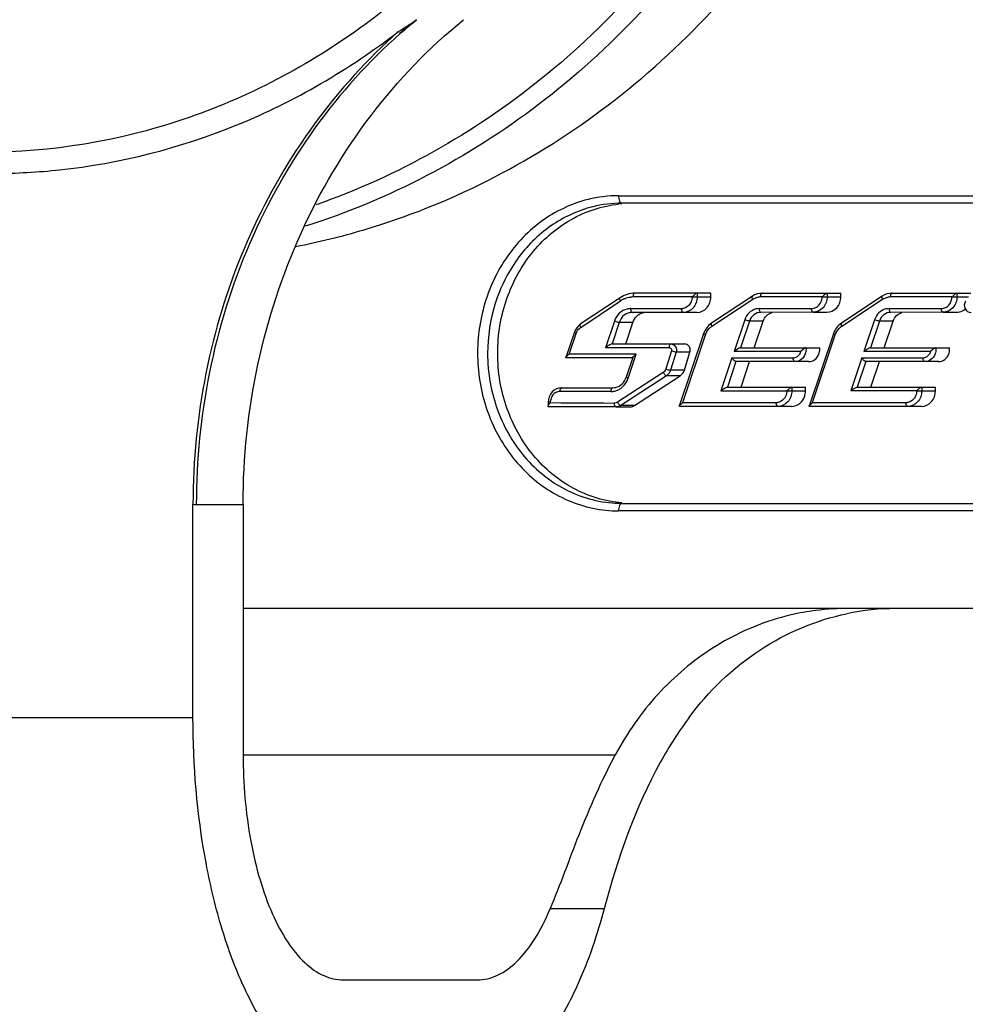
# Model space of a CAD drawing. Header units: millimetres. Extents: x 0 to 420, y 0 to 297.
# Tile 13 of 105: x 90.39 to 94.17, y 113.08 to 117.01. Entities that reach past the tile are written whole.
import ezdxf

# ---------------------------------------------------------------- set-up
doc = ezdxf.new("R2010")
doc.units = ezdxf.units.MM
doc.header["$LTSCALE"] = 23.1
doc.layers.get('0').update_dxf_attribs({"linetype": 'CONTINUOUS'})
doc.layers.add('DIM_PILOTEES', color=7, linetype='CONTINUOUS')
doc.styles.get("Standard").update_dxf_attribs({"font": 'txt', "width": 0.7})
doc.dimstyles.new('DIMSTYLE_1', dxfattribs={"dimtxt": 2.5, "dimasz": 3.5, "dimexe": 2, "dimexo": 0, "dimtad": 1, "dimlfac": 3.333333, "dimdsep": 46, "dimtxsty": 'Standard', "dimblk": '_FILLED', "dimblk1": '_FILLED', "dimblk2": '_FILLED', "dimcen": 0.09, "dimazin": 2, "dimtp": 0.5, "dimtm": 0.5, "dimtfac": 1, "dimtofl": 0, "dimtmove": 0, "dimatfit": 3, "dimldrblk": '_FILLED', "dimfxl": 0, "dimtolj": 1, "dimarcsym": 0})

# ---------------------------------------------------------------- blocks, each defined once
blk = doc.blocks.new('_FILLED')
at = {"color": 0, "linetype": 'ByBlock'}
blk.add_solid([(0, 0), (-1, 0.1429), (-1, -0.1429)], dxfattribs=at)
blk = doc.blocks.new('*D3')
at = {"layer": 'DIM_PILOTEES', "color": 2, "linetype": 'Continuous'}
for p, q in [((74.3574, 100.1284), (74.3574, 170.3745)), ((137.9574, 98.666), (137.9574, 170.3745)), ((74.3574, 168.3745), (106.1574, 168.3745)), ((137.9574, 168.3745), (106.1574, 168.3745))]:
    blk.add_line(p, q, dxfattribs=at)
at = {"layer": 'DIM_PILOTEES', "color": 2, "linetype": 'Continuous', "xscale": 3.5, "yscale": 3.5, "zscale": 3.5, "rotation": 180}
blk.add_blockref('_FILLED', (74.3574, 168.3745), dxfattribs=at)
at = {"layer": 'DIM_PILOTEES', "color": 2, "linetype": 'Continuous', "xscale": 3.5, "yscale": 3.5, "zscale": 3.5}
blk.add_blockref('_FILLED', (137.9574, 168.3745), dxfattribs=at)
at = {"layer": 'DIM_PILOTEES', "color": 2, "linetype": 'Continuous', "insert": (106.1574, 171.4995), "char_height": 2.5, "width": 8.035714, "attachment_point": 2, "line_spacing_factor": 0.9}
blk.add_mtext('{\\ftxt;\\W0.0001;\\H0.0001;\\~}{\\ftxt;\\W2.1428571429;\\H2.5; }{\\ftxt;\\W0.0001;\\H0.0001;\\~}', dxfattribs=at)

msp = doc.modelspace()

# ---------------------------------------------------------------- linework, layer by layer
at = {"color": 7, "linetype": 'Continuous'}
for p, q in [((92.7874, 116.3104), (95.8842, 116.3104)), ((95.8996, 116.2804), (92.8007, 116.2804)), ((93.1568, 115.9207), (92.8518, 115.9207)), ((93.102, 115.9207), (93.102, 115.9063)), ((93.1568, 115.9063), (93.1568, 115.9207)), ((93.3618, 115.9208), (93.6766, 115.9208)), ((93.6218, 115.9208), (93.6218, 115.9065)), ((93.6766, 115.9065), (93.6766, 115.9208)), ((93.8814, 115.9208), (94.1962, 115.9208)), ((94.1413, 115.9208), (94.1413, 115.9065)), ((92.7933, 115.9026), (92.6342, 115.7963)), ((92.6359, 115.7839), (92.7949, 115.8902)), ((93.0818, 115.9062), (92.8451, 115.9057)), ((93.0818, 115.9063), (93.1568, 115.9063)), ((93.3227, 115.9089), (93.1593, 115.8008)), ((93.1609, 115.7883), (93.3243, 115.8963)), ((93.6017, 115.906), (93.3553, 115.9058)), ((93.6218, 115.9065), (93.6766, 115.9065)), ((93.8422, 115.9089), (93.6788, 115.8008)), ((93.6804, 115.7883), (93.8438, 115.8963)), ((94.1213, 115.906), (93.8748, 115.9058)), ((94.1413, 115.9065), (94.1873, 115.9065)), ((92.8355, 115.8592), (93.0397, 115.8592)), ((93.1012, 115.8442), (92.8421, 115.8442)), ((93.3499, 115.8592), (93.5596, 115.8594)), ((93.5663, 115.8444), (93.3566, 115.8442)), ((93.5663, 115.8444), (93.6206, 115.8444)), ((93.8694, 115.8592), (94.0791, 115.8594)), ((94.0858, 115.8444), (93.8761, 115.8442)), ((94.0858, 115.8444), (94.1402, 115.8444)), ((92.7708, 115.8091), (92.7352, 115.7028)), ((92.7901, 115.8038), (92.7613, 115.7178)), ((92.8449, 115.8038), (92.7901, 115.8038)), ((92.8161, 115.7178), (92.8449, 115.8038)), ((93.2922, 115.8145), (93.2496, 115.6877)), ((93.3115, 115.8092), (93.2757, 115.7027)), ((93.3663, 115.8092), (93.3115, 115.8092)), ((93.3305, 115.7027), (93.3663, 115.8092)), ((93.8118, 115.8145), (93.7692, 115.6877)), ((93.831, 115.8092), (93.7953, 115.7027)), ((93.8859, 115.8092), (93.831, 115.8092)), ((93.8501, 115.7027), (93.8859, 115.8092)), ((92.6106, 115.765), (92.5762, 115.6638)), ((92.59, 115.6774), (92.6181, 115.7602)), ((93.1274, 115.7585), (93.0305, 115.4695)), ((93.6469, 115.7585), (93.5501, 115.4695)), ((92.7613, 115.7178), (93.0521, 115.7178)), ((93.0442, 115.4831), (93.1349, 115.7537)), ((93.5638, 115.4831), (93.6545, 115.7537)), ((92.9906, 115.7028), (92.7352, 115.7028)), ((92.9989, 115.6898), (92.9764, 115.6178)), ((93.0183, 115.6848), (92.9958, 115.6129)), ((93.0731, 115.6848), (93.0183, 115.6848)), ((93.0506, 115.6128), (93.0731, 115.6848)), ((93.5163, 115.6877), (93.2496, 115.6877)), ((93.2757, 115.7027), (93.592, 115.7027)), ((93.527, 115.6969), (93.5163, 115.6877)), ((94.0358, 115.6877), (93.7692, 115.6877)), ((93.7953, 115.7027), (94.1116, 115.7027)), ((94.0465, 115.6969), (94.0358, 115.6877)), ((92.8457, 115.6624), (92.5772, 115.6624)), ((92.8584, 115.6774), (92.59, 115.6774)), ((92.8447, 115.6638), (92.8182, 115.5852)), ((92.8257, 115.5804), (92.8584, 115.6774)), ((93.2411, 115.6622), (93.1966, 115.5297)), ((93.257, 115.6472), (93.2227, 115.5447)), ((93.2411, 115.6622), (93.4863, 115.6622)), ((93.5478, 115.6472), (93.257, 115.6472)), ((93.2775, 115.5447), (93.3119, 115.6472)), ((93.7606, 115.6622), (93.7161, 115.5297)), ((93.7766, 115.6472), (93.7422, 115.5447)), ((93.7606, 115.6622), (94.0059, 115.6622)), ((94.0674, 115.6472), (93.7766, 115.6472)), ((93.797, 115.5447), (93.8314, 115.6472)), ((92.966, 115.6037), (92.7828, 115.4848)), ((93.0506, 115.6128), (92.9958, 115.6129)), ((92.9794, 115.5907), (92.7962, 115.4719)), ((92.851, 115.4719), (93.0342, 115.5907)), ((93.0342, 115.5907), (92.9794, 115.5907)), ((92.7577, 115.5278), (92.5526, 115.5278)), ((92.5593, 115.5428), (92.7644, 115.5428)), ((93.1966, 115.5297), (93.4806, 115.5302)), ((93.2227, 115.5447), (93.5354, 115.5447)), ((93.4806, 115.5447), (93.4806, 115.5302)), ((93.4806, 115.5302), (93.5354, 115.5302)), ((93.5354, 115.5302), (93.5354, 115.5447)), ((93.9799, 115.5301), (93.7161, 115.5297)), ((93.7422, 115.5447), (94.0549, 115.5447)), ((93.98, 115.5302), (94.0549, 115.5302)), ((94.0001, 115.5447), (94.0001, 115.5302)), ((94.0549, 115.5302), (94.0549, 115.5447)), ((92.5058, 115.4853), (92.5058, 115.4684)), ((92.5105, 115.479), (92.5138, 115.4829)), ((92.5137, 115.483), (92.5565, 115.4824)), ((92.5565, 115.4824), (92.7276, 115.4818)), ((92.7276, 115.4818), (92.7704, 115.4813)), ((93.0442, 115.4831), (93.4183, 115.4831)), ((93.5638, 115.4831), (93.9378, 115.4831)), ((92.7775, 115.4663), (92.5074, 115.4668)), ((92.5087, 115.4756), (92.5105, 115.479)), ((92.7723, 115.4813), (92.7704, 115.4813)), ((92.7775, 115.4663), (92.8341, 115.4663)), ((92.7942, 115.4723), (92.7962, 115.4719)), ((92.851, 115.4719), (92.7962, 115.4719)), ((93.4798, 115.4681), (93.0315, 115.4681)), ((93.9993, 115.4681), (93.5511, 115.4681)), ((91.0848, 114.2245), (91.0848, 115.0766)), ((91.0982, 115.0764), (91.2854, 115.0764)), ((91.2854, 115.0764), (91.2854, 114.0745)), ((96.1873, 115.0504), (92.7874, 115.0504)), ((92.8007, 115.0804), (96.1873, 115.0804)), ((96.1873, 114.6595), (91.2854, 114.6595)), ((89.4735, 114.2245), (91.0848, 114.2245)), ((91.2854, 114.0745), (92.7744, 114.0745)), ((92.7297, 113.4595), (92.5144, 113.4595)), ((91.6866, 113.1745), (92.2215, 113.1745))]:
    msp.add_line(p, q, dxfattribs=at)
for centre, radius, start, end in [((91.1275, 118.2488), 1.4998, 301.2975, 304.613), ((90.1597, 119.2447), 2.8785, 307.4845, 309.2124), ((93.3559, 115.3278), 2.177, 129.2161, 131.4652), ((93.615, 115.057), 2.5627, 131.8069, 133.1591), ((90.2791, 118.9633), 2.5637, 270.3003, 276.0879), ((92.7878, 115.8008), 0.5096, 90.0459, 103.9216), ((92.8011, 115.7951), 0.4854, 90.0459, 103.9216), ((90.9395, 118.9662), 2.9124, 281.015, 286.5558), ((92.8477, 115.8112), 0.095, 118.2975, 123.762), ((92.8467, 115.8131), 0.0928, 112.7969, 118.2995), ((92.8451, 115.818), 0.0876, 90.0258, 95.7911), ((93.3553, 115.8507), 0.0551, 95.659, 101.2875), ((93.3553, 115.8503), 0.0555, 90.0426, 95.6593), ((93.8748, 115.8507), 0.0551, 95.6591, 101.2876), ((93.8749, 115.8503), 0.0555, 90.0427, 95.6595), ((93.0375, 115.9123), 0.0532, 272.3599, 277.3777), ((92.6594, 115.7487), 0.0423, 123.7859, 130.4379), ((93.196, 115.7358), 0.0632, 130.2484, 136.7421), ((93.1944, 115.7377), 0.0608, 123.4994, 130.256), ((93.7155, 115.7358), 0.0632, 130.2484, 136.7421), ((93.7139, 115.7377), 0.0608, 123.4994, 130.256), ((93.4802, 115.6966), 0.0372, 334.4038, 346.1547), ((93.9997, 115.6966), 0.0372, 334.4038, 346.1547), ((93.4863, 115.6899), 0.0277, 270.0524, 279.7805), ((94.0058, 115.6899), 0.0277, 270.0524, 279.7805), ((92.757, 115.5958), 0.068, 283.2156, 295.4806), ((92.7529, 115.6019), 0.0754, 307.7602, 319.4271), ((93.4662, 115.5302), 0.0692, 349.5703, 359.9656), ((93.4161, 115.5361), 0.0531, 272.3402, 277.3709), ((93.9357, 115.536), 0.053, 272.3315, 277.3702), ((91.0982, 115.3848), 0.3085, 267.5138, 269.9998), ((93.898, 113.6905), 0.969, 90.0353, 101.7525)]:
    msp.add_arc(centre, radius, start, end, dxfattribs=at)
for points, knots in [([(91.4548, 123.0145), (91.7832, 122.9161), (92.4194, 122.5923), (93.1672, 121.8111), (93.6545, 120.812), (93.8356, 119.6963), (93.6948, 118.5735), (93.2442, 117.5538), (92.526, 116.7402), (91.9022, 116.3877), (91.5773, 116.2743)], [0, 0, 0, 0, 0.119032, 0.242118, 0.369345, 0.499198, 0.629217, 0.756885, 0.880526, 1, 1, 1, 1]), ([(92.8032, 120.8183), (92.9096, 120.5406), (93.0483, 119.952), (93.0242, 119.05), (92.7718, 118.1909), (92.3099, 117.4451), (91.6737, 116.8743), (90.9133, 116.5294), (90.0941, 116.4433), (89.5592, 116.5641), (89.309, 116.6636)], [0, 0, 0, 0, 0.130828, 0.262503, 0.392895, 0.520228, 0.643644, 0.763545, 0.881554, 1, 1, 1, 1]), ([(93.8627, 119.6245), (93.8627, 119.2416), (93.7526, 118.4783), (93.2697, 117.4472), (92.5156, 116.6347), (91.8682, 116.2936), (91.5331, 116.1882)], [0, 0, 0, 0, 0.259966, 0.514893, 0.761572, 1, 1, 1, 1]), ([(91.7694, 116.1745), (91.9388, 116.2249), (92.2717, 116.3577), (92.8888, 116.7404), (93.5384, 117.4262), (94.0308, 118.4657), (94.1435, 119.2374), (94.1435, 119.6245)], [0, 0, 0, 0, 0.118639, 0.239016, 0.485381, 0.740119, 1, 1, 1, 1]), ([(91.2854, 115.0764), (91.2854, 115.2637), (91.3246, 115.6375), (91.4986, 116.1682), (91.7781, 116.6404), (92.0293, 116.9024), (92.1667, 117.0144)], [0, 0, 0, 0, 0.256015, 0.509302, 0.757698, 1, 1, 1, 1]), ([(90.551, 116.414), (90.7936, 116.4399), (91.2784, 116.5632), (91.7098, 116.8151), (91.9067, 116.9672)], [0, 0, 0, 0, 0.495096, 1, 1, 1, 1]), ([(91.9143, 116.9591), (91.7876, 116.8472), (91.5537, 116.5872), (91.2935, 116.125), (91.1337, 115.6112), (91.0982, 115.2532), (91.0982, 115.0764)], [0, 0, 0, 0, 0.240416, 0.492419, 0.748509, 1, 1, 1, 1]), ([(91.8621, 116.9264), (91.7403, 116.8122), (91.518, 116.5543), (91.2718, 116.1021), (91.1192, 115.6019), (91.0848, 115.2519), (91.0848, 115.0766)], [0, 0, 0, 0, 0.243075, 0.49167, 0.744641, 1, 1, 1, 1]), ([(92.7874, 116.3104), (92.7874, 116.3032), (92.7881, 116.2924), (92.7964, 116.2804), (92.8007, 116.2804)], [0, 0, 0, 0, 0.625681, 1, 1, 1, 1]), ([(92.6652, 116.2955), (92.5976, 116.2787), (92.4658, 116.2154), (92.3165, 116.0519), (92.2292, 115.8416), (92.2143, 115.6112), (92.2731, 115.3894), (92.3993, 115.204), (92.5781, 115.0799), (92.7188, 115.0504), (92.7874, 115.0504)], [0, 0, 0, 0, 0.119722, 0.244031, 0.372923, 0.504121, 0.634304, 0.760611, 0.881999, 1, 1, 1, 1]), ([(92.3038, 115.6804), (92.3038, 115.7546), (92.3283, 115.9022), (92.4351, 116.0946), (92.5988, 116.2322), (92.734, 116.2732), (92.8009, 116.2788)], [0, 0, 0, 0, 0.261979, 0.517312, 0.762668, 1, 1, 1, 1]), ([(92.6843, 116.2662), (92.6248, 116.2514), (92.5086, 116.1978), (92.3718, 116.0602), (92.2838, 115.8813), (92.2636, 115.7475), (92.2636, 115.6804)], [0, 0, 0, 0, 0.238019, 0.484344, 0.739427, 1, 1, 1, 1]), ([(92.8518, 115.9207), (92.8508, 115.9207), (92.8454, 115.9174), (92.8451, 115.9105), (92.8451, 115.9057)], [0, 0, 0, 0, 0.162232, 1, 1, 1, 1]), ([(93.102, 115.9207), (93.0983, 115.9207), (93.0912, 115.9145), (93.0853, 115.9093), (93.0818, 115.9062)], [0, 0, 0, 0, 0.443048, 1, 1, 1, 1]), ([(93.3618, 115.9208), (93.3609, 115.9208), (93.3555, 115.9176), (93.3552, 115.9106), (93.3552, 115.9058)], [0, 0, 0, 0, 0.162252, 1, 1, 1, 1]), ([(93.6218, 115.9208), (93.6183, 115.9208), (93.6113, 115.9153), (93.606, 115.9097), (93.6034, 115.906)], [0, 0, 0, 0, 0.440587, 1, 1, 1, 1]), ([(93.8814, 115.9208), (93.8805, 115.9208), (93.875, 115.9176), (93.8747, 115.9106), (93.8747, 115.9058)], [0, 0, 0, 0, 0.162252, 1, 1, 1, 1]), ([(94.1413, 115.9208), (94.1378, 115.9208), (94.1308, 115.9153), (94.1255, 115.9097), (94.1229, 115.906)], [0, 0, 0, 0, 0.440587, 1, 1, 1, 1]), ([(92.7949, 115.8902), (92.7942, 115.8915), (92.7926, 115.895), (92.791, 115.9011), (92.7933, 115.9026)], [0, 0, 0, 0, 0.35435, 1, 1, 1, 1]), ([(93.102, 115.9063), (93.102, 115.8906), (93.0916, 115.8591), (93.0608, 115.8442), (93.0464, 115.8442)], [0, 0, 0, 0, 0.519528, 1, 1, 1, 1]), ([(93.0809, 115.8967), (93.0802, 115.893), (93.0764, 115.8795), (93.0661, 115.8677), (93.0567, 115.8631)], [0, 0, 0, 0, 0.261374, 1, 1, 1, 1]), ([(93.1012, 115.8442), (93.1156, 115.8442), (93.1464, 115.8591), (93.1568, 115.8906), (93.1568, 115.9063)], [0, 0, 0, 0, 0.480473, 1, 1, 1, 1]), ([(93.3243, 115.8963), (93.3235, 115.8977), (93.3219, 115.9012), (93.3204, 115.9073), (93.3227, 115.9088)], [0, 0, 0, 0, 0.354145, 1, 1, 1, 1]), ([(93.6218, 115.9065), (93.6218, 115.8909), (93.6115, 115.8594), (93.5807, 115.8444), (93.5663, 115.8444)], [0, 0, 0, 0, 0.519516, 1, 1, 1, 1]), ([(93.5832, 115.8676), (93.5918, 115.874), (93.6, 115.8879), (93.6016, 115.9023), (93.6017, 115.906)], [0, 0, 0, 0, 0.740163, 1, 1, 1, 1]), ([(93.6035, 115.9062), (93.6052, 115.9063), (93.6114, 115.9065), (93.6175, 115.9065), (93.6218, 115.9065)], [0, 0, 0, 0, 0.290258, 1, 1, 1, 1]), ([(93.6206, 115.8444), (93.6351, 115.8442), (93.6662, 115.8591), (93.6766, 115.8908), (93.6766, 115.9065)], [0, 0, 0, 0, 0.48053, 1, 1, 1, 1]), ([(93.8438, 115.8963), (93.8431, 115.8977), (93.8415, 115.9012), (93.8399, 115.9073), (93.8422, 115.9088)], [0, 0, 0, 0, 0.354145, 1, 1, 1, 1]), ([(94.1413, 115.9065), (94.1413, 115.8909), (94.131, 115.8594), (94.1002, 115.8444), (94.0858, 115.8444)], [0, 0, 0, 0, 0.519516, 1, 1, 1, 1]), ([(94.1028, 115.8676), (94.1113, 115.874), (94.1195, 115.8879), (94.1211, 115.9023), (94.1213, 115.906)], [0, 0, 0, 0, 0.740163, 1, 1, 1, 1]), ([(94.123, 115.9062), (94.1248, 115.9063), (94.1309, 115.9065), (94.137, 115.9065), (94.1413, 115.9065)], [0, 0, 0, 0, 0.290258, 1, 1, 1, 1]), ([(94.1754, 115.8889), (94.1699, 115.8806), (94.1675, 115.8566), (94.1882, 115.8432), (94.1979, 115.8432)], [0, 0, 0, 0, 0.505505, 1, 1, 1, 1]), ([(92.8213, 115.8575), (92.8099, 115.8548), (92.7877, 115.8424), (92.7747, 115.8208), (92.7708, 115.8091)], [0, 0, 0, 0, 0.486767, 1, 1, 1, 1]), ([(92.8421, 115.8442), (92.831, 115.8442), (92.8074, 115.8357), (92.7939, 115.8151), (92.7901, 115.8038)], [0, 0, 0, 0, 0.484785, 1, 1, 1, 1]), ([(92.8355, 115.8592), (92.8355, 115.8572), (92.8358, 115.8521), (92.8384, 115.8442), (92.8421, 115.8442)], [0, 0, 0, 0, 0.340719, 1, 1, 1, 1]), ([(92.8449, 115.8038), (92.8481, 115.8133), (92.8585, 115.8306), (92.8764, 115.8407), (92.8855, 115.8428)], [0, 0, 0, 0, 0.513231, 1, 1, 1, 1]), ([(93.0464, 115.8442), (93.0454, 115.8442), (93.04, 115.8474), (93.0397, 115.8543), (93.0397, 115.8592)], [0, 0, 0, 0, 0.162236, 1, 1, 1, 1]), ([(93.3372, 115.8577), (93.3271, 115.8553), (93.3073, 115.8442), (93.2958, 115.825), (93.2922, 115.8145)], [0, 0, 0, 0, 0.486784, 1, 1, 1, 1]), ([(93.3566, 115.8442), (93.3469, 115.8441), (93.3265, 115.8368), (93.3148, 115.819), (93.3115, 115.8092)], [0, 0, 0, 0, 0.484802, 1, 1, 1, 1]), ([(93.3499, 115.8592), (93.3499, 115.8572), (93.3502, 115.8521), (93.3528, 115.8442), (93.3566, 115.8442)], [0, 0, 0, 0, 0.34064, 1, 1, 1, 1]), ([(93.3663, 115.8092), (93.3691, 115.8175), (93.3782, 115.8325), (93.3937, 115.8412), (93.4017, 115.8431)], [0, 0, 0, 0, 0.513191, 1, 1, 1, 1]), ([(93.5663, 115.8444), (93.5653, 115.8444), (93.5599, 115.8476), (93.5596, 115.8546), (93.5596, 115.8594)], [0, 0, 0, 0, 0.162248, 1, 1, 1, 1]), ([(93.8568, 115.8577), (93.8466, 115.8553), (93.8268, 115.8442), (93.8153, 115.825), (93.8118, 115.8145)], [0, 0, 0, 0, 0.486784, 1, 1, 1, 1]), ([(93.8761, 115.8442), (93.8664, 115.8441), (93.846, 115.8368), (93.8343, 115.819), (93.831, 115.8092)], [0, 0, 0, 0, 0.484802, 1, 1, 1, 1]), ([(93.8694, 115.8592), (93.8694, 115.8572), (93.8698, 115.8521), (93.8724, 115.8442), (93.8761, 115.8442)], [0, 0, 0, 0, 0.34064, 1, 1, 1, 1]), ([(93.8859, 115.8092), (93.8886, 115.8175), (93.8977, 115.8325), (93.9133, 115.8412), (93.9213, 115.8431)], [0, 0, 0, 0, 0.513191, 1, 1, 1, 1]), ([(94.0858, 115.8444), (94.0849, 115.8444), (94.0795, 115.8476), (94.0791, 115.8546), (94.0791, 115.8594)], [0, 0, 0, 0, 0.162248, 1, 1, 1, 1]), ([(92.7901, 115.8038), (92.7889, 115.8038), (92.7823, 115.8049), (92.7759, 115.807), (92.7708, 115.8091)], [0, 0, 0, 0, 0.176733, 1, 1, 1, 1]), ([(93.1593, 115.8008), (93.1587, 115.8005), (93.1566, 115.7962), (93.1591, 115.7916), (93.1609, 115.7883)], [0, 0, 0, 0, 0.154784, 1, 1, 1, 1]), ([(93.3115, 115.8092), (93.3103, 115.8092), (93.3037, 115.8103), (93.2973, 115.8124), (93.2922, 115.8145)], [0, 0, 0, 0, 0.176729, 1, 1, 1, 1]), ([(93.6788, 115.8008), (93.6782, 115.8005), (93.6761, 115.7962), (93.6787, 115.7916), (93.6804, 115.7883)], [0, 0, 0, 0, 0.154784, 1, 1, 1, 1]), ([(93.831, 115.8092), (93.8299, 115.8092), (93.8232, 115.8103), (93.8169, 115.8124), (93.8118, 115.8145)], [0, 0, 0, 0, 0.176729, 1, 1, 1, 1]), ([(92.6181, 115.7602), (92.6162, 115.761), (92.6142, 115.7621), (92.6103, 115.7642), (92.6106, 115.765)], [0, 0, 0, 0, 0.704712, 1, 1, 1, 1]), ([(92.6342, 115.7963), (92.6337, 115.7959), (92.6316, 115.7917), (92.6341, 115.7871), (92.6359, 115.7839)], [0, 0, 0, 0, 0.15458, 1, 1, 1, 1]), ([(93.1349, 115.7537), (93.133, 115.7546), (93.131, 115.7557), (93.1271, 115.7577), (93.1274, 115.7585)], [0, 0, 0, 0, 0.705291, 1, 1, 1, 1]), ([(93.6545, 115.7537), (93.6525, 115.7546), (93.6505, 115.7557), (93.6466, 115.7577), (93.6469, 115.7585)], [0, 0, 0, 0, 0.705291, 1, 1, 1, 1]), ([(92.7613, 115.7178), (92.7592, 115.7178), (92.7548, 115.7156), (92.746, 115.7108), (92.7394, 115.7061), (92.7352, 115.7028)], [0, 0, 0, 0, 0.202904, 0.469129, 1, 1, 1, 1]), ([(92.9906, 115.7028), (92.9906, 115.7048), (92.9909, 115.7099), (92.9935, 115.7178), (92.9973, 115.7178)], [0, 0, 0, 0, 0.340581, 1, 1, 1, 1]), ([(92.9973, 115.7178), (93.003, 115.7178), (93.0154, 115.7119), (93.0195, 115.6992), (93.0195, 115.693)], [0, 0, 0, 0, 0.480218, 1, 1, 1, 1]), ([(93.0743, 115.693), (93.0743, 115.6992), (93.0702, 115.7119), (93.0579, 115.7178), (93.0521, 115.7178)], [0, 0, 0, 0, 0.51953, 1, 1, 1, 1]), ([(92.2636, 115.6804), (92.2636, 115.6027), (92.2906, 115.4479), (92.4078, 115.249), (92.5861, 115.113), (92.7305, 115.0804), (92.8007, 115.0804)], [0, 0, 0, 0, 0.262648, 0.518045, 0.762881, 1, 1, 1, 1]), ([(92.8009, 115.0821), (92.734, 115.0877), (92.5988, 115.1287), (92.4351, 115.2662), (92.3283, 115.4587), (92.3038, 115.6063), (92.3038, 115.6804)], [0, 0, 0, 0, 0.237332, 0.482688, 0.738021, 1, 1, 1, 1]), ([(92.9906, 115.7028), (92.9928, 115.7028), (92.9976, 115.7006), (92.9993, 115.6957), (92.9994, 115.6933)], [0, 0, 0, 0, 0.479985, 1, 1, 1, 1]), ([(93.0183, 115.6848), (93.0171, 115.6848), (93.0104, 115.6858), (93.004, 115.6878), (92.9989, 115.6898)], [0, 0, 0, 0, 0.176751, 1, 1, 1, 1]), ([(93.2757, 115.7027), (93.2737, 115.7027), (93.2692, 115.7004), (93.2605, 115.6957), (93.2539, 115.691), (93.2496, 115.6877)], [0, 0, 0, 0, 0.202947, 0.469176, 1, 1, 1, 1]), ([(93.5137, 115.6805), (93.5126, 115.6782), (93.5075, 115.6698), (93.4982, 115.6638), (93.491, 115.6626)], [0, 0, 0, 0, 0.263212, 1, 1, 1, 1]), ([(93.5372, 115.7027), (93.5365, 115.7027), (93.5326, 115.7015), (93.5295, 115.6989), (93.527, 115.6969)], [0, 0, 0, 0, 0.174618, 1, 1, 1, 1]), ([(93.7953, 115.7027), (93.7932, 115.7027), (93.7888, 115.7004), (93.78, 115.6957), (93.7734, 115.691), (93.7692, 115.6877)], [0, 0, 0, 0, 0.202947, 0.469176, 1, 1, 1, 1]), ([(94.0332, 115.6805), (94.0321, 115.6782), (94.027, 115.6698), (94.0177, 115.6638), (94.0105, 115.6626)], [0, 0, 0, 0, 0.263212, 1, 1, 1, 1]), ([(94.0567, 115.7027), (94.056, 115.7027), (94.0522, 115.7015), (94.0491, 115.6989), (94.0465, 115.6969)], [0, 0, 0, 0, 0.174618, 1, 1, 1, 1]), ([(92.5772, 115.6624), (92.5768, 115.6624), (92.576, 115.6627), (92.5761, 115.6635), (92.5762, 115.6638)], [0, 0, 0, 0, 0.510176, 1, 1, 1, 1]), ([(92.5762, 115.6638), (92.577, 115.6664), (92.5823, 115.6709), (92.587, 115.6751), (92.59, 115.6774)], [0, 0, 0, 0, 0.41652, 1, 1, 1, 1]), ([(92.8447, 115.6638), (92.8455, 115.6664), (92.8508, 115.6708), (92.8554, 115.6751), (92.8584, 115.6774)], [0, 0, 0, 0, 0.416399, 1, 1, 1, 1]), ([(93.257, 115.6472), (93.2539, 115.6472), (93.2478, 115.6531), (93.2433, 115.6586), (93.2411, 115.6622)], [0, 0, 0, 0, 0.423086, 1, 1, 1, 1]), ([(93.493, 115.6472), (93.4921, 115.6472), (93.4867, 115.6504), (93.4863, 115.6574), (93.4863, 115.6622)], [0, 0, 0, 0, 0.162236, 1, 1, 1, 1]), ([(93.5341, 115.6779), (93.5309, 115.6692), (93.52, 115.6536), (93.5017, 115.6472), (93.493, 115.6472)], [0, 0, 0, 0, 0.514595, 1, 1, 1, 1]), ([(93.5478, 115.6472), (93.5565, 115.6472), (93.5748, 115.6535), (93.5857, 115.6691), (93.5889, 115.6777)], [0, 0, 0, 0, 0.485501, 1, 1, 1, 1]), ([(93.7766, 115.6472), (93.7734, 115.6472), (93.7673, 115.6531), (93.7628, 115.6586), (93.7606, 115.6622)], [0, 0, 0, 0, 0.423086, 1, 1, 1, 1]), ([(94.0126, 115.6472), (94.0116, 115.6472), (94.0062, 115.6504), (94.0059, 115.6574), (94.0059, 115.6622)], [0, 0, 0, 0, 0.162236, 1, 1, 1, 1]), ([(94.0536, 115.6779), (94.0504, 115.6692), (94.0395, 115.6536), (94.0213, 115.6472), (94.0126, 115.6472)], [0, 0, 0, 0, 0.514595, 1, 1, 1, 1]), ([(94.0674, 115.6472), (94.0761, 115.6472), (94.0943, 115.6535), (94.1052, 115.6691), (94.1084, 115.6777)], [0, 0, 0, 0, 0.485501, 1, 1, 1, 1]), ([(92.9794, 115.5907), (92.9768, 115.5907), (92.9713, 115.5954), (92.9677, 115.6004), (92.966, 115.6037)], [0, 0, 0, 0, 0.403793, 1, 1, 1, 1]), ([(92.9764, 115.6179), (92.9782, 115.6172), (92.9845, 115.6151), (92.991, 115.6129), (92.9958, 115.6129)], [0, 0, 0, 0, 0.283707, 1, 1, 1, 1]), ([(92.776, 115.5442), (92.7855, 115.5465), (92.804, 115.5571), (92.8148, 115.5752), (92.8182, 115.5852)], [0, 0, 0, 0, 0.479465, 1, 1, 1, 1]), ([(92.8182, 115.5852), (92.8179, 115.5844), (92.8218, 115.5824), (92.8238, 115.5813), (92.8257, 115.5804)], [0, 0, 0, 0, 0.294964, 1, 1, 1, 1]), ([(92.5593, 115.5428), (92.5454, 115.5428), (92.5163, 115.5294), (92.5059, 115.4998), (92.5058, 115.4853)], [0, 0, 0, 0, 0.489331, 1, 1, 1, 1]), ([(92.5593, 115.5428), (92.5583, 115.5428), (92.5529, 115.5396), (92.5526, 115.5327), (92.5526, 115.5278)], [0, 0, 0, 0, 0.162236, 1, 1, 1, 1]), ([(92.7577, 115.5278), (92.7577, 115.5298), (92.758, 115.5349), (92.7606, 115.5428), (92.7644, 115.5428)], [0, 0, 0, 0, 0.340719, 1, 1, 1, 1]), ([(93.2227, 115.5447), (93.2206, 115.5447), (93.2162, 115.5424), (93.2075, 115.5377), (93.2008, 115.533), (93.1966, 115.5297)], [0, 0, 0, 0, 0.202916, 0.469143, 1, 1, 1, 1]), ([(93.4806, 115.5302), (93.4806, 115.5145), (93.4702, 115.483), (93.4394, 115.4681), (93.425, 115.4681)], [0, 0, 0, 0, 0.519528, 1, 1, 1, 1]), ([(93.4806, 115.5447), (93.4769, 115.5447), (93.47, 115.5383), (93.4635, 115.5336), (93.4604, 115.5301)], [0, 0, 0, 0, 0.44339, 1, 1, 1, 1]), ([(93.7422, 115.5447), (93.7401, 115.5447), (93.7357, 115.5424), (93.727, 115.5377), (93.7204, 115.533), (93.7161, 115.5297)], [0, 0, 0, 0, 0.202916, 0.469143, 1, 1, 1, 1]), ([(94.0001, 115.5302), (94.0001, 115.5145), (93.9897, 115.483), (93.959, 115.4681), (93.9445, 115.4681)], [0, 0, 0, 0, 0.519528, 1, 1, 1, 1]), ([(94.0001, 115.5447), (93.9964, 115.5447), (93.9894, 115.5385), (93.9834, 115.5332), (93.9799, 115.5301)], [0, 0, 0, 0, 0.443085, 1, 1, 1, 1]), ([(93.9993, 115.4681), (94.0138, 115.4681), (94.0446, 115.483), (94.0549, 115.5145), (94.0549, 115.5302)], [0, 0, 0, 0, 0.480473, 1, 1, 1, 1]), ([(92.7828, 115.4848), (92.7835, 115.4834), (92.7865, 115.4786), (92.7904, 115.4739), (92.7942, 115.4723)], [0, 0, 0, 0, 0.284003, 1, 1, 1, 1]), ([(93.0305, 115.4695), (93.0313, 115.472), (93.0366, 115.4765), (93.0412, 115.4807), (93.0442, 115.4831)], [0, 0, 0, 0, 0.416396, 1, 1, 1, 1]), ([(93.425, 115.4681), (93.424, 115.4681), (93.4186, 115.4713), (93.4183, 115.4782), (93.4183, 115.4831)], [0, 0, 0, 0, 0.162236, 1, 1, 1, 1]), ([(93.4595, 115.5206), (93.4589, 115.5169), (93.4551, 115.5034), (93.4447, 115.4916), (93.4354, 115.487)], [0, 0, 0, 0, 0.261364, 1, 1, 1, 1]), ([(93.4798, 115.4681), (93.4917, 115.4681), (93.5082, 115.4745), (93.5192, 115.4862), (93.5218, 115.4895)], [0, 0, 0, 0, 0.739233, 1, 1, 1, 1]), ([(93.5501, 115.4695), (93.5508, 115.472), (93.5561, 115.4765), (93.5608, 115.4807), (93.5638, 115.4831)], [0, 0, 0, 0, 0.416396, 1, 1, 1, 1]), ([(93.9445, 115.4681), (93.9436, 115.4681), (93.9382, 115.4713), (93.9378, 115.4782), (93.9378, 115.4831)], [0, 0, 0, 0, 0.162236, 1, 1, 1, 1]), ([(93.979, 115.5206), (93.9784, 115.5169), (93.9746, 115.5034), (93.9642, 115.4916), (93.9549, 115.487)], [0, 0, 0, 0, 0.261365, 1, 1, 1, 1]), ([(92.5058, 115.4684), (92.5058, 115.4689), (92.5063, 115.4715), (92.5076, 115.4737), (92.5087, 115.4756)], [0, 0, 0, 0, 0.184359, 1, 1, 1, 1]), ([(92.5074, 115.4668), (92.507, 115.4668), (92.5061, 115.4671), (92.5058, 115.468), (92.5058, 115.4684)], [0, 0, 0, 0, 0.503699, 1, 1, 1, 1]), ([(92.7775, 115.4663), (92.7766, 115.4663), (92.7712, 115.4695), (92.7708, 115.4765), (92.7709, 115.4813)], [0, 0, 0, 0, 0.162214, 1, 1, 1, 1]), ([(93.0315, 115.4681), (93.0312, 115.4681), (93.0303, 115.4683), (93.0304, 115.4691), (93.0305, 115.4695)], [0, 0, 0, 0, 0.510167, 1, 1, 1, 1]), ([(93.5511, 115.4681), (93.5507, 115.4681), (93.5499, 115.4683), (93.55, 115.4691), (93.5501, 115.4695)], [0, 0, 0, 0, 0.510167, 1, 1, 1, 1]), ([(92.8007, 115.0804), (92.7964, 115.0804), (92.7881, 115.0685), (92.7874, 115.0576), (92.7874, 115.0504)], [0, 0, 0, 0, 0.374319, 1, 1, 1, 1]), ([(93.6968, 114.6595), (93.6045, 114.6595), (93.4172, 114.6322), (93.1574, 114.5127), (92.9344, 114.3238), (92.8211, 114.1619), (92.7744, 114.0745)], [0, 0, 0, 0, 0.242215, 0.488145, 0.740446, 1, 1, 1, 1]), ([(93.0698, 114.2245), (93.1473, 114.3291), (93.3354, 114.5112), (93.5775, 114.6136), (93.7006, 114.6392)], [0, 0, 0, 0, 0.508663, 1, 1, 1, 1]), ([(91.7534, 112.7245), (91.7089, 112.7245), (91.6131, 112.7474), (91.4852, 112.8401), (91.3708, 112.9829), (91.2717, 113.1708), (91.1905, 113.3977), (91.1081, 113.7504), (91.0848, 114.0324), (91.0848, 114.2245)], [0, 0, 0, 0, 0.075773, 0.16183, 0.264207, 0.384618, 0.521906, 0.673121, 1, 1, 1, 1]), ([(93.0698, 114.2245), (93.0278, 114.1679), (92.8775, 113.9305), (92.7833, 113.6622), (92.7297, 113.4595)], [0, 0, 0, 0, 0.251671, 1, 1, 1, 1]), ([(91.2854, 114.0745), (91.2854, 113.9593), (91.2994, 113.79), (91.3489, 113.5784), (91.3975, 113.4423), (91.457, 113.3295), (91.5257, 113.2439), (91.6024, 113.1882), (91.6599, 113.1745), (91.6866, 113.1745)], [0, 0, 0, 0, 0.326891, 0.478091, 0.615381, 0.73579, 0.838164, 0.924233, 1, 1, 1, 1]), ([(92.5144, 113.4595), (92.5551, 113.5572), (92.6303, 113.7668), (92.7194, 113.9715), (92.7744, 114.0745)], [0, 0, 0, 0, 0.475349, 1, 1, 1, 1]), ([(92.7297, 113.4595), (92.7022, 113.3555), (92.6389, 113.1671), (92.5224, 112.9585), (92.4132, 112.8367), (92.3306, 112.773), (92.244, 112.7336), (92.1837, 112.7245), (92.1546, 112.7245)], [0, 0, 0, 0, 0.325596, 0.598926, 0.715049, 0.818521, 0.912087, 1, 1, 1, 1]), ([(92.2215, 113.1745), (92.2494, 113.1745), (92.3097, 113.1896), (92.3891, 113.2501), (92.4596, 113.3427), (92.497, 113.4178), (92.5144, 113.4595)], [0, 0, 0, 0, 0.194531, 0.417431, 0.684662, 1, 1, 1, 1])]:
    msp.add_open_spline(points, degree=3, knots=knots, dxfattribs=at)
for points in [[(92.8518, 115.9207), (92.8314, 115.9206), (92.8103, 115.914), (92.7933, 115.9026)], [(93.3618, 115.9208), (93.3482, 115.9208), (93.3341, 115.9164), (93.3227, 115.9089)], [(93.8814, 115.9208), (93.8677, 115.9208), (93.8536, 115.9164), (93.8422, 115.9089)], [(92.8107, 115.8987), (92.8188, 115.9021), (92.8275, 115.9043), (92.8363, 115.9052)], [(93.0818, 115.9062), (93.0817, 115.903), (93.0814, 115.8998), (93.0809, 115.8967)], [(93.3243, 115.8963), (93.3304, 115.9004), (93.3373, 115.9033), (93.3445, 115.9047)], [(93.8438, 115.8963), (93.8499, 115.9004), (93.8569, 115.9033), (93.864, 115.9047)], [(92.8355, 115.8592), (92.8307, 115.8592), (92.8259, 115.8586), (92.8213, 115.8575)], [(93.0567, 115.8631), (93.0529, 115.8612), (93.0486, 115.8601), (93.0443, 115.8596)], [(93.3499, 115.8592), (93.3456, 115.8592), (93.3414, 115.8586), (93.3372, 115.8577)], [(93.5596, 115.8594), (93.5652, 115.8597), (93.571, 115.861), (93.5761, 115.8633)], [(93.5761, 115.8633), (93.5786, 115.8645), (93.581, 115.8659), (93.5832, 115.8676)], [(93.8694, 115.8592), (93.8652, 115.8592), (93.8609, 115.8586), (93.8568, 115.8577)], [(94.0791, 115.8594), (94.0848, 115.8597), (94.0905, 115.861), (94.0957, 115.8633)], [(94.0957, 115.8633), (94.0982, 115.8645), (94.1006, 115.8659), (94.1028, 115.8676)], [(94.1402, 115.8444), (94.144, 115.8443), (94.1479, 115.8448), (94.1516, 115.8456)], [(94.1516, 115.8456), (94.1599, 115.8475), (94.168, 115.8517), (94.1745, 115.8573)], [(93.1593, 115.8008), (93.1445, 115.7911), (93.133, 115.7753), (93.1274, 115.7585)], [(93.6788, 115.8008), (93.6641, 115.7911), (93.6525, 115.7753), (93.6469, 115.7585)], [(92.6342, 115.7963), (92.6234, 115.7891), (92.6148, 115.7774), (92.6106, 115.765)], [(92.6181, 115.7602), (92.6208, 115.768), (92.6256, 115.7755), (92.632, 115.7809)], [(93.1349, 115.7537), (93.1381, 115.7631), (93.1432, 115.772), (93.1499, 115.7791)], [(93.6545, 115.7537), (93.6576, 115.7631), (93.6627, 115.772), (93.6695, 115.7791)], [(92.9994, 115.6933), (92.9994, 115.6921), (92.9992, 115.6909), (92.9989, 115.6898)], [(93.0195, 115.693), (93.0195, 115.6903), (93.0194, 115.6874), (93.0178, 115.6852)], [(93.0731, 115.6848), (93.0739, 115.6874), (93.0746, 115.6902), (93.0738, 115.6928)], [(93.5375, 115.6969), (93.5375, 115.6904), (93.5363, 115.6839), (93.5341, 115.6779)], [(93.5372, 115.7027), (93.5374, 115.7008), (93.5376, 115.6988), (93.5373, 115.6969)], [(93.5889, 115.6777), (93.5911, 115.6838), (93.5923, 115.6904), (93.5923, 115.6969)], [(93.5923, 115.6969), (93.5923, 115.6988), (93.5923, 115.7008), (93.5919, 115.7027)], [(94.057, 115.6969), (94.057, 115.6904), (94.0559, 115.6839), (94.0536, 115.6779)], [(94.0567, 115.7027), (94.0569, 115.7008), (94.0571, 115.6988), (94.0569, 115.6969)], [(94.1084, 115.6777), (94.1107, 115.6838), (94.1119, 115.6904), (94.1119, 115.6969)], [(94.1119, 115.6969), (94.1119, 115.6988), (94.1119, 115.7008), (94.1114, 115.7027)], [(92.9764, 115.6178), (92.9747, 115.6122), (92.9709, 115.6069), (92.966, 115.6037)], [(92.9958, 115.6129), (92.9931, 115.6041), (92.9871, 115.5957), (92.9794, 115.5907)], [(93.0342, 115.5907), (93.0419, 115.5957), (93.0478, 115.6041), (93.0506, 115.6128)], [(92.8101, 115.5528), (92.817, 115.5609), (92.8223, 115.5704), (92.8257, 115.5804)], [(92.5362, 115.5235), (92.5274, 115.519), (92.5205, 115.51), (92.5172, 115.5006)], [(92.5526, 115.5278), (92.547, 115.5273), (92.5413, 115.526), (92.5362, 115.5235)], [(92.7577, 115.5278), (92.7627, 115.5278), (92.7677, 115.5284), (92.7726, 115.5296)], [(92.7644, 115.5428), (92.7683, 115.5428), (92.7722, 115.5433), (92.776, 115.5442)], [(92.7863, 115.5344), (92.7908, 115.5365), (92.7951, 115.5392), (92.799, 115.5423)], [(93.4604, 115.5301), (93.4603, 115.5269), (93.46, 115.5237), (93.4595, 115.5206)], [(93.9799, 115.5301), (93.9799, 115.5269), (93.9796, 115.5237), (93.979, 115.5206)], [(92.5137, 115.483), (92.5112, 115.4841), (92.5085, 115.485), (92.5058, 115.4853)], [(92.5172, 115.5006), (92.5152, 115.495), (92.5142, 115.4889), (92.5137, 115.483)], [(92.7828, 115.4848), (92.7797, 115.4828), (92.776, 115.4816), (92.7723, 115.4813)], [(93.4354, 115.487), (93.4315, 115.4851), (93.4272, 115.484), (93.4229, 115.4834)], [(93.5218, 115.4895), (93.5281, 115.4976), (93.5324, 115.5076), (93.5343, 115.5177)], [(93.9549, 115.487), (93.951, 115.4851), (93.9467, 115.484), (93.9425, 115.4834)], [(92.7962, 115.4719), (92.7907, 115.4683), (92.784, 115.4663), (92.7775, 115.4663)], [(92.8341, 115.4664), (92.84, 115.4667), (92.846, 115.4686), (92.851, 115.4719)]]:
    msp.add_open_spline(points, degree=3, dxfattribs=at)

# ---------------------------------------------------------------- dimensions: what is measured, and where the dimension line sits
at = {"layer": 'DIM_PILOTEES', "color": 2, "linetype": 'Continuous'}
dim = msp.add_linear_dim(base=(137.9574, 168.3745), p1=(74.3574, 100.1284), p2=(137.9574, 98.666), text='{\\ftxt;\\W0.0001;\\H0.0001;\\~}{\\ftxt;\\W2.1428571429;\\H2.5; }{\\ftxt;\\W0.0001;\\H0.0001;\\~}', dimstyle='DIMSTYLE_1', dxfattribs=at)
dim.commit()
dim.dimension.update_dxf_attribs({"geometry": '*D3', "text_midpoint": (105.8002, 168.3745), "dimtype": 160})

doc.saveas('drawing.dxf')
